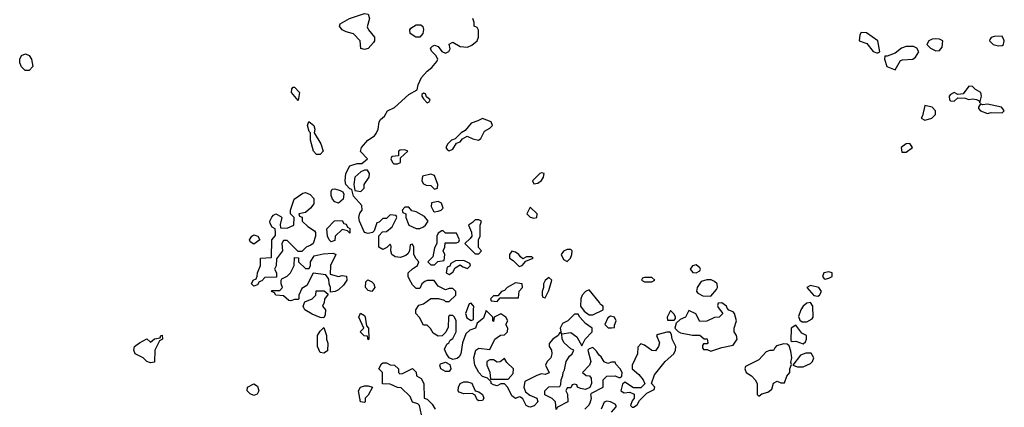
# Model space of a CAD drawing. Header units: inches. Extents: x 2380249 to 2585472, y 382747 to 546448.
# Tile 101 of 256: x 2474659 to 2480002, y 463181 to 465284. Entities that reach past the tile are written whole.
import ezdxf

# ---------------------------------------------------------------- set-up
doc = ezdxf.new("R2010")
doc.units = ezdxf.units.IN
doc.header["$MEASUREMENT"] = 0
doc.layers.add('C4476', color=7, linetype='Continuous')
doc.layers.add('C4486', color=7, linetype='Continuous')

msp = doc.modelspace()

# ---------------------------------------------------------------- linework, layer by layer
at = {"layer": 'C4476', "color": 4, "elevation": 52}
for points in [[(2476530, 465122), (2476510, 465128), (2476506, 465170), (2476470, 465208), (2476430, 465219), (2476408.7, 465230), (2476395.3, 465250), (2476398, 465262), (2476449, 465291), (2476530, 465318), (2476550, 465314), (2476558, 465290), (2476545.4, 465245.4), (2476552, 465230), (2476584.7, 465190), (2476584.7, 465170), (2476579.8, 465160.2), (2476550, 465128)], [(2476830, 465189.2), (2476809.3, 465189.3), (2476779, 465210), (2476777.2, 465230), (2476782, 465238), (2476810, 465257.3), (2476835.9, 465255.9), (2476846.8, 465246.8), (2476851, 465231), (2476846.8, 465210)], [(2479224.7, 465215.3), (2479218, 465202), (2479214, 465170), (2479255.9, 465155.9), (2479290, 465111.3), (2479310, 465104.7), (2479316.4, 465103.6), (2479326, 465110), (2479315.3, 465170), (2479253.6, 465213.6)], [(2479470, 465139.3), (2479444.7, 465130), (2479410, 465102), (2479366, 465086), (2479354, 465086), (2479352, 465070), (2479364, 465030), (2479410, 465012), (2479438, 465062), (2479450, 465066.8), (2479506, 465070), (2479519.3, 465080.7), (2479538, 465110), (2479528, 465130), (2479510, 465139)], [(2479630, 465181.2), (2479610, 465179), (2479592, 465170), (2479582, 465150), (2479602, 465130), (2479630, 465116), (2479650, 465118), (2479664.7, 465135.3), (2479668, 465170), (2479650, 465179)], [(2474710, 465008.7), (2474689.4, 465009.4), (2474670, 465028.7), (2474659.3, 465050), (2474659.3, 465070), (2474669, 465090), (2474690, 465098.8), (2474710.6, 465090.6), (2474722.8, 465070), (2474731, 465030)], [(2479810, 464924), (2479778, 464882), (2479750, 464879), (2479730, 464889), (2479710, 464879), (2479702.8, 464870), (2479704.7, 464850), (2479710, 464844.7), (2479730, 464842.8), (2479750, 464861), (2479790, 464858), (2479810, 464851), (2479830, 464854.8), (2479850.8, 464850.8), (2479864.7, 464844.7), (2479870, 464834), (2479878.4, 464870), (2479875.1, 464890), (2479845.6, 464905.6), (2479830, 464921.2)], [(2476170, 464846), (2476134, 464890), (2476135.3, 464910), (2476142.7, 464917.3), (2476150, 464918.8), (2476177.3, 464890)], [(2476850, 464886), (2476842, 464878), (2476842, 464870), (2476850, 464854), (2476870, 464834), (2476882, 464838), (2476886, 464850), (2476866, 464866), (2476862, 464882)], [(2479570, 464818), (2479558, 464762), (2479551.3, 464750), (2479570, 464738.8), (2479590, 464744.4), (2479608.7, 464750), (2479629, 464770), (2479629.2, 464790), (2479610, 464809.2)], [(2476270, 464553.2), (2476253.2, 464570), (2476237.2, 464630), (2476238, 464670), (2476230, 464678), (2476221.2, 464710), (2476228.7, 464731.3), (2476256, 464710), (2476261, 464690), (2476258, 464670), (2476294, 464610), (2476306.8, 464570), (2476290, 464553.2)], [(2477170, 464749), (2477145.4, 464734.6), (2477110, 464722), (2477076.9, 464683.1), (2477054, 464670), (2477022, 464638), (2477002, 464630), (2476982, 464610), (2476972, 464590), (2476979.6, 464579.6), (2476990, 464572), (2477010, 464582), (2477030, 464614), (2477050, 464622), (2477062, 464638), (2477088, 464652), (2477118, 464638), (2477148.9, 464631.1), (2477161.2, 464638.8), (2477180.9, 464679.1), (2477210, 464696), (2477224, 464710), (2477217.2, 464730)], [(2479490, 464613.2), (2479468.6, 464611.4), (2479442.8, 464590), (2479445.5, 464565.5), (2479470, 464564.9), (2479504, 464590)], [(2476750, 464578), (2476723.6, 464576.4), (2476714, 464570), (2476714, 464546), (2476678, 464542), (2476674, 464530), (2476682, 464510), (2476690, 464502), (2476710, 464502), (2476726, 464510), (2476726, 464534), (2476766, 464570)], [(2476530, 464468), (2476510, 464458), (2476478, 464430), (2476472, 464390), (2476478, 464358), (2476510, 464352), (2476528, 464370), (2476528, 464390), (2476555.3, 464430), (2476558, 464450), (2476547.3, 464467.3)], [(2476890, 464446), (2476845.4, 464434.6), (2476842, 464410), (2476850, 464394), (2476865.4, 464385.4), (2476890, 464384.7), (2476910, 464364.7), (2476926, 464370), (2476928, 464390), (2476910, 464438)], [(2477490, 464454), (2477482, 464450), (2477442, 464410), (2477450, 464394), (2477470, 464398), (2477490, 464412), (2477502, 464430), (2477506, 464450)], [(2476170, 464026), (2476110, 464086), (2476090, 464086), (2476082, 464070), (2476084.7, 464030), (2476052.7, 463987.3), (2476051.1, 463948.9), (2476042, 463930), (2476052, 463910), (2476052.7, 463887.3), (2475990, 463886), (2475972.7, 463867.3), (2475958, 463862), (2475950, 463846), (2475930, 463838), (2475918, 463850), (2475926, 463870), (2475942, 463878), (2475948, 463892), (2475948.9, 463911.1), (2475966, 463950), (2475966, 463990), (2476026, 463994), (2476028, 464090), (2476047.3, 464112.7), (2476048, 464130), (2476046, 464150), (2476030, 464158), (2476018, 464178), (2476016, 464190), (2476026.8, 464213.2), (2476036, 464224), (2476050, 464230.7), (2476076.8, 464216.8), (2476081, 464210), (2476072, 464172), (2476074, 464154), (2476110, 464152), (2476146, 464170), (2476148, 464210), (2476128, 464230), (2476129, 464250), (2476149.2, 464310.8), (2476196.5, 464343.5), (2476210, 464346.8), (2476236.3, 464336.3), (2476254.8, 464314.8), (2476255.3, 464284.7), (2476238, 464262), (2476210, 464238), (2476174, 464230), (2476178, 464218), (2476192, 464212), (2476192, 464190), (2476222, 464162), (2476258.8, 464138.8), (2476264.7, 464130), (2476264.7, 464110), (2476251.3, 464070), (2476239.8, 464060.2), (2476214, 464050), (2476190, 464026)], [(2476390, 464289), (2476370, 464296), (2476356, 464310), (2476349, 464330), (2476349, 464351), (2476355.3, 464364.7), (2476370, 464366.8), (2476398, 464358), (2476412, 464350), (2476418, 464338), (2476414.8, 464310)], [(2476930, 464298), (2476894, 464290), (2476891.3, 464270), (2476905.4, 464245.4), (2476910, 464242), (2476930, 464244.7), (2476946, 464250), (2476958, 464262), (2476948.4, 464288.4)], [(2476770, 464266), (2476750, 464266), (2476734, 464250), (2476738, 464238), (2476754, 464230), (2476754, 464210), (2476771, 464170), (2476810, 464150.6), (2476830, 464150.7), (2476850, 464161), (2476862, 464170), (2476875.3, 464190), (2476856, 464216), (2476810, 464242), (2476787.3, 464247.3)], [(2477430, 464266), (2477412, 464230), (2477430, 464212), (2477450, 464207.3), (2477466, 464210), (2477468, 464230)], [(2476450, 464126), (2476438, 464138), (2476410, 464146), (2476372, 464110), (2476370, 464086), (2476350, 464078), (2476338, 464090), (2476328.7, 464110), (2476326, 464150), (2476367.3, 464192.7), (2476410, 464194), (2476418, 464178), (2476430, 464174), (2476438, 464158), (2476450.6, 464150.6)], [(2477150, 464198), (2477130, 464198), (2477116.9, 464183.1), (2477094, 464170), (2477111.6, 464131.6), (2477112, 464110), (2477103.6, 464096.4), (2477074, 464070), (2477130, 464014), (2477150, 464014), (2477166, 464030), (2477148, 464048), (2477148, 464090), (2477158, 464110), (2477158, 464170), (2477166, 464190)], [(2476958, 464138), (2476950, 464138), (2476930, 464126), (2476922, 464110), (2476922, 464070), (2476910, 464046), (2476902, 463998), (2476874, 463970), (2476890, 463954), (2476910, 463954), (2476928, 463972), (2476962, 463978), (2476966, 464010), (2476958, 464030), (2476966, 464050), (2476967.3, 464072.7), (2477030, 464074), (2477042, 464078), (2477046, 464090), (2477030, 464126), (2476970, 464126)], [(2475930, 464066), (2475910, 464078), (2475906, 464090), (2475919, 464110), (2475930, 464117.3), (2475952, 464110), (2475962, 464090)], [(2476390, 463891), (2476410, 463896), (2476432, 463892), (2476434, 463870), (2476416.9, 463843.1), (2476390, 463818), (2476371.6, 463808.4), (2476346, 463806), (2476346, 463830), (2476338, 463850), (2476336.4, 463876.4), (2476320.4, 463900.4), (2476252, 463908), (2476218, 463842), (2476190, 463826), (2476174, 463790), (2476174, 463770), (2476170, 463766), (2476150, 463766), (2476130, 463758), (2476120.4, 463760.4), (2476090, 463786), (2476048.4, 463788.4), (2476042, 463802), (2476026, 463810), (2476030, 463814), (2476070, 463814), (2476086, 463830), (2476078, 463850), (2476078, 463870), (2476082, 463878), (2476110, 463892), (2476128, 463910), (2476148, 463950), (2476150, 463994), (2476172, 463992), (2476172, 463970), (2476210, 463934), (2476230, 463934), (2476238, 463950), (2476238, 463970), (2476258, 464002), (2476305.6, 464014.4), (2476358, 464018), (2476370, 464014), (2476374, 464010), (2476346, 463950), (2476343.6, 463903.6)], [(2477330, 464028), (2477318, 464010), (2477318, 463990), (2477337.3, 463977.3), (2477370, 463944.7), (2477386, 463950), (2477406, 463974), (2477446, 463990), (2477438, 463998), (2477410, 463998), (2477390, 463986), (2477376.4, 463996.4), (2477368, 464010), (2477350, 464022)], [(2477650, 464038), (2477630, 464038), (2477610, 464028), (2477598, 464010), (2477610, 463982), (2477630, 463972), (2477648, 463990), (2477655.3, 464010), (2477658, 464030)], [(2477070, 463978), (2477023.6, 463976.4), (2476998, 463962), (2476992.7, 463947.3), (2476978, 463942), (2476974, 463910), (2476990, 463902), (2477010, 463914), (2477022, 463938), (2477050, 463954), (2477063.6, 463943.6), (2477090, 463934), (2477106, 463950), (2477102, 463962)], [(2478330, 463953.2), (2478310, 463948), (2478298, 463930), (2478311.6, 463911.6), (2478330, 463911.3), (2478350, 463922), (2478354, 463930), (2478350, 463938)], [(2479050, 463916), (2479022, 463910), (2479016, 463890), (2479022, 463882), (2479030, 463876), (2479050, 463880.7), (2479068.7, 463890), (2479068, 463910)], [(2476570, 463808.7), (2476550, 463815.3), (2476535.3, 463830), (2476538, 463862), (2476548.4, 463871.6), (2476570, 463861), (2476581, 463850), (2476586, 463830)], [(2477350, 463855.3), (2477304.7, 463830), (2477290, 463815.3), (2477274, 463810), (2477254, 463786), (2477230, 463786), (2477214, 463770), (2477218, 463758), (2477250, 463754), (2477266, 463774), (2477366, 463774), (2477369, 463811), (2477388, 463830), (2477386, 463850)], [(2477530, 463886), (2477510, 463868), (2477501, 463850), (2477502, 463830), (2477494, 463810), (2477494, 463790), (2477498, 463778), (2477510, 463774), (2477530, 463814), (2477546, 463870)], [(2478090, 463886), (2478050, 463886), (2478038, 463882), (2478034, 463870), (2478050, 463862), (2478090, 463862), (2478106, 463870)], [(2478387.1, 463872.9), (2478357.3, 463862.7), (2478336, 463830), (2478332, 463810), (2478339.6, 463799.6), (2478365.4, 463785.4), (2478410, 463784.7), (2478440.2, 463819.8), (2478445.2, 463830), (2478444, 463850), (2478430, 463864), (2478412, 463872)], [(2476310, 463666), (2476290, 463668), (2476245.6, 463685.6), (2476206, 463710), (2476200.4, 463720.4), (2476198, 463730), (2476207.3, 463752.7), (2476246, 463770), (2476266, 463790), (2476268, 463812), (2476312, 463812), (2476334, 463794), (2476312.7, 463767.3), (2476312, 463750), (2476302, 463730), (2476318, 463710), (2476316.9, 463683.1)], [(2477750, 463818), (2477730, 463808.7), (2477710.8, 463789.2), (2477704.7, 463770), (2477702, 463730), (2477722, 463702), (2477750, 463682), (2477770, 463682), (2477826, 463710), (2477826, 463730), (2477810, 463738), (2477805.2, 463750)], [(2478950, 463841.2), (2478931.3, 463830), (2478968, 463788), (2478990, 463783), (2478999.3, 463790), (2479009.2, 463810), (2478995.3, 463830)], [(2477110, 463746), (2477098, 463742), (2477078, 463690), (2477086, 463666), (2477110, 463652), (2477122, 463658), (2477122, 463718), (2477126, 463726)], [(2478470, 463748), (2478450, 463746), (2478446, 463734), (2478450, 463722), (2478474, 463690), (2478454, 463670), (2478430, 463668.7), (2478388.7, 463648.7), (2478350, 463646), (2478328.4, 463688.4), (2478290, 463706), (2478272, 463670), (2478243.6, 463656.4), (2478222, 463638), (2478214, 463610), (2478231.6, 463591.6), (2478245.4, 463585.4), (2478310, 463572), (2478350, 463572), (2478372.7, 463552.7), (2478390, 463552), (2478394, 463530), (2478390, 463526), (2478370, 463526), (2478363.6, 463516.4), (2478363.6, 463503.6), (2478370, 463494), (2478390, 463494), (2478410, 463484.7), (2478470, 463506), (2478530, 463518), (2478553.2, 463550), (2478548.7, 463570), (2478535.3, 463590), (2478535.3, 463610), (2478548, 463650), (2478538, 463690), (2478530, 463698), (2478507.3, 463707.3), (2478498, 463718), (2478495.3, 463730)], [(2478950, 463749.2), (2478930, 463746), (2478910.8, 463730), (2478897.3, 463710), (2478886, 463674), (2478892.8, 463652.8), (2478904.4, 463644.4), (2478930, 463644.9), (2478958.6, 463661.4), (2478964, 463670), (2478963.7, 463730)], [(2476550, 463546), (2476546, 463566), (2476528.4, 463568.4), (2476506, 463590), (2476526, 463610), (2476499, 463670), (2476509.1, 463690.9), (2476530, 463678), (2476534.8, 463670), (2476542, 463622), (2476552, 463610), (2476554, 463550)], [(2478190, 463706), (2478172, 463670), (2478174, 463654), (2478210, 463654), (2478218, 463662), (2478218, 463670), (2478210, 463686)], [(2477864.7, 463675.3), (2477850, 463666), (2477834, 463630), (2477852.7, 463612.7), (2477870, 463612), (2477886, 463614), (2477886, 463626), (2477895.3, 463650), (2477886, 463670)], [(2476310, 463475.3), (2476290, 463478), (2476275.3, 463510), (2476275.3, 463570), (2476290, 463594), (2476310, 463614), (2476324.7, 463570), (2476324.7, 463550), (2476331.6, 463528.4), (2476330, 463488)], [(2478170, 463588.7), (2478123.6, 463576.4), (2478114, 463570), (2478131, 463530), (2478124.7, 463510), (2478110, 463488), (2478090, 463488.7), (2478050, 463518), (2478030, 463526), (2478012.7, 463507.3), (2478011.3, 463470), (2477982, 463410), (2477982, 463390), (2478018.8, 463358.8), (2478042, 463330), (2478052, 463308), (2478030, 463286), (2477990, 463286), (2477943.6, 463316.4), (2477930, 463306), (2477922, 463270), (2477939.6, 463259.6), (2477970, 463262), (2477992.7, 463252.7), (2477994, 463230), (2477983.6, 463216.4), (2477974, 463190), (2477982, 463182), (2477990, 463182), (2478010, 463194), (2478022, 463218), (2478062, 463258), (2478102, 463278), (2478106, 463290), (2478088, 463310), (2478104, 463356), (2478162, 463430), (2478209.2, 463470), (2478217.2, 463490), (2478219, 463510), (2478199, 463550), (2478195.3, 463575.3), (2478188, 463588)], [(2478870, 463626), (2478846, 463610), (2478842.8, 463542.8), (2478850, 463538), (2478870, 463538.8), (2478910, 463524.7), (2478924, 463536), (2478929, 463550), (2478928.7, 463570), (2478902.9, 463582.9)], [(2475370, 463422), (2475350, 463428.7), (2475330, 463448.7), (2475286, 463470), (2475278, 463490), (2475282, 463510), (2475310, 463531.3), (2475350, 463552), (2475370, 463534), (2475390, 463552), (2475422, 463558), (2475426, 463570), (2475431.6, 463571.6), (2475434, 463550), (2475418, 463542), (2475392, 463490), (2475390, 463426)], [(2478805.2, 463525.2), (2478766, 463514), (2478756, 463504), (2478750, 463489), (2478730, 463488.7), (2478710, 463482), (2478670, 463439), (2478598, 463402), (2478594, 463390), (2478602, 463370), (2478630, 463351), (2478650.3, 463330.3), (2478661.3, 463310), (2478661, 463250), (2478670, 463241), (2478686.8, 463253.2), (2478718, 463262), (2478740.4, 463279.6), (2478750, 463312), (2478770, 463322), (2478790, 463314), (2478810, 463314), (2478822, 463350), (2478838, 463370), (2478838, 463390), (2478847.3, 463412.7), (2478843.1, 463423.1), (2478849.3, 463450), (2478844.5, 463484.5), (2478834.6, 463514.6), (2478824, 463524)], [(2476970, 463375.1), (2476945.2, 463390), (2476939, 463410), (2476943.2, 463416.8), (2476970, 463424.9), (2476993.2, 463413.2), (2476998.8, 463390), (2476990, 463375.3)], [(2477290, 463446), (2477267.3, 463427.3), (2477250, 463426), (2477230, 463438), (2477210, 463438), (2477194, 463430), (2477194, 463410), (2477211.1, 463371.1), (2477214, 463334), (2477310, 463334), (2477336.4, 463363.6), (2477338, 463390), (2477303.1, 463423.1)], [(2478925.4, 463474.6), (2478896, 463464), (2478854, 463410), (2478879.6, 463399.6), (2478910, 463401), (2478950, 463418), (2478962, 463430), (2478968.7, 463450), (2478954, 463474)], [(2477150, 463215.3), (2477141.2, 463221.2), (2477130, 463246), (2477115.3, 463255.3), (2477070, 463253.2), (2477043.2, 463263.2), (2477039, 463270), (2477040.9, 463290), (2477049.2, 463310), (2477070, 463319.3), (2477090, 463319.3), (2477112.4, 463312.4), (2477130.9, 463270.9), (2477150, 463264.7), (2477170.8, 463250), (2477178, 463230), (2477170, 463218)], [(2475930, 463245.2), (2475910, 463254), (2475894, 463270), (2475895.3, 463290), (2475930, 463307.3), (2475950, 463296), (2475957.3, 463270), (2475947.3, 463252.7)], [(2476530, 463206), (2476508.7, 463210), (2476498, 463270), (2476508, 463290), (2476530, 463298), (2476550, 463298), (2476574, 463290), (2476550, 463246), (2476534, 463230), (2476534, 463210)]]:
    msp.add_lwpolyline(points, close=True, dxfattribs=at)
for points in [[(2477726, 463170), (2477748.4, 463191.6), (2477755.3, 463204.7), (2477762, 463230), (2477758, 463250), (2477762, 463258), (2477826, 463290), (2477826, 463330), (2477846, 463350), (2477890, 463352), (2477910, 463342), (2477918, 463342), (2477926, 463350), (2477928, 463370), (2477918, 463390), (2477894, 463414), (2477890, 463426), (2477870, 463426), (2477850, 463418), (2477830, 463428), (2477814.6, 463454.6), (2477803.1, 463463.1), (2477790, 463486), (2477770, 463506), (2477750, 463498), (2477742, 463490), (2477758, 463430), (2477751, 463409), (2477714, 463370), (2477732.7, 463352.7), (2477751.6, 463351.6), (2477759.6, 463339.6), (2477762, 463310), (2477752.7, 463287.3), (2477730, 463278), (2477703.1, 463283.1), (2477686, 463290), (2477682, 463302), (2477670, 463306), (2477658, 463302), (2477650, 463286), (2477630, 463286), (2477622, 463270), (2477632, 463252), (2477634, 463210), (2477578, 463182), (2477570, 463168.7), (2477566, 463210), (2477548.4, 463228.4), (2477509, 463249), (2477509.2, 463270), (2477530, 463291.3), (2477590, 463294), (2477596.4, 463303.6), (2477598, 463330), (2477607.3, 463352.7), (2477608, 463370), (2477616.4, 463383.6), (2477624, 463430), (2477642, 463458), (2477658, 463470), (2477666, 463490), (2477650, 463498), (2477614, 463530), (2477602, 463550), (2477600.4, 463579.6), (2477650, 463586.8), (2477682.5, 463562.5), (2477710, 463514), (2477728, 463550), (2477766, 463590), (2477766, 463610), (2477730, 463635.3), (2477698, 463670), (2477690, 463686), (2477670, 463686), (2477634, 463650), (2477605.4, 463634.6), (2477592, 463610), (2477598, 463582), (2477590, 463586), (2477582, 463570), (2477552, 463550), (2477532.7, 463527.3), (2477532, 463510), (2477544.7, 463490), (2477546.8, 463470), (2477541, 463450), (2477522, 463430), (2477512, 463410), (2477532.7, 463367.3), (2477510, 463358), (2477490, 463362), (2477466, 463354), (2477399.6, 463320.4), (2477394.8, 463290), (2477404.7, 463264.7), (2477426.8, 463246.8), (2477464.7, 463230), (2477471, 463211), (2477450.5, 463189.5), (2477430, 463181.2), (2477422.7, 463182.7), (2477408, 463190), (2477390, 463226), (2477376.4, 463236.4), (2477370, 463238), (2477350, 463228.7), (2477330, 463242), (2477308.9, 463288.9), (2477290, 463308), (2477270, 463308), (2477250, 463298), (2477230, 463302), (2477218, 463310), (2477218, 463318), (2477198, 463338), (2477170, 463348.7), (2477150, 463368.7), (2477129.2, 463410), (2477124, 463450), (2477135.3, 463490), (2477150, 463501), (2477210, 463494), (2477238, 463550), (2477268.4, 463571.6), (2477290, 463574), (2477306, 463590), (2477308, 463610), (2477298, 463630), (2477308, 463650), (2477298, 463670), (2477270, 463688), (2477234, 463670), (2477230, 463646), (2477226, 463650), (2477226, 463670), (2477190, 463706), (2477176, 463664), (2477142, 463638), (2477132, 463610), (2477101, 463599), (2477081, 463579), (2477062.8, 463530), (2477053.4, 463470), (2477044.7, 463455.3), (2477034, 463446), (2477010, 463440.9), (2476989.3, 463449.3), (2476974.5, 463470), (2476964, 463496), (2476977.2, 463522.8), (2476988, 463530), (2476995.3, 463544.7), (2477010, 463554), (2477028, 463590), (2477028, 463650), (2477018, 463670), (2477010, 463678), (2476990, 463678), (2476986, 463670), (2476983.6, 463616.4), (2476971.6, 463588.4), (2476951.6, 463568.4), (2476930, 463566), (2476903.1, 463583.1), (2476888.4, 463608.4), (2476870, 463626), (2476850, 463626), (2476828.9, 463668.9), (2476808, 463690), (2476808, 463710), (2476824.7, 463735.3), (2476850, 463742), (2476890, 463771), (2476931, 463771), (2476962, 463762), (2476970, 463754), (2476990, 463754), (2477026, 463790), (2477026, 463810), (2477010, 463826), (2476990, 463826), (2476970, 463818), (2476930, 463838), (2476908, 463868), (2476870, 463868.7), (2476856.9, 463863.1), (2476842, 463850), (2476830, 463826), (2476810, 463826), (2476790, 463846), (2476773.6, 463873.6), (2476768, 463890), (2476768, 463910), (2476790, 463932), (2476818, 463950), (2476826, 463970), (2476810, 463986), (2476798, 464010), (2476798, 464050), (2476790, 464066), (2476778, 464062), (2476774, 464030), (2476766, 464014), (2476755.3, 464004.7), (2476726.4, 463993.6), (2476696.5, 463996.5), (2476679, 464010), (2476673.2, 464030), (2476675.3, 464055.3), (2476670, 464066), (2476652, 464048), (2476630, 464038), (2476608.9, 464048.9), (2476608.4, 464111.6), (2476627.3, 464132.7), (2476650, 464134), (2476680.4, 464159.6), (2476706, 464210), (2476702, 464222), (2476670, 464226), (2476650, 464206), (2476630, 464206), (2476610, 464186), (2476598, 464182), (2476582, 464138), (2476574, 464130), (2476550, 464124), (2476530, 464128.7), (2476502.7, 464190), (2476499.3, 464210), (2476505.2, 464234.8), (2476518, 464250), (2476516.4, 464276.4), (2476470, 464326), (2476462, 464362), (2476450, 464366), (2476429.2, 464389.2), (2476425.2, 464410), (2476429.2, 464450), (2476450, 464492), (2476490, 464504.7), (2476515.3, 464504.7), (2476546, 464530), (2476509.2, 464569.2), (2476514, 464590), (2476548.7, 464630), (2476585.2, 464654.8), (2476593.6, 464666.4), (2476604, 464690), (2476609.2, 464730), (2476616.5, 464743.5), (2476638.9, 464761.1), (2476655.3, 464790), (2476692.3, 464807.7), (2476770, 464878), (2476816.4, 464903.6), (2476822, 464930), (2476839, 464970), (2476870, 465004.7), (2476896, 465024), (2476923.1, 465056.9), (2476928.7, 465070), (2476918, 465090), (2476893.6, 465113.6), (2476889.3, 465130), (2476899.3, 465140.7), (2476910, 465146.8), (2476930, 465138.8), (2476950, 465111), (2476970, 465102), (2476988.7, 465111.3), (2476994.6, 465125.4), (2476990, 465152), (2477010, 465162), (2477050, 465138), (2477090, 465136), (2477113.6, 465146.4), (2477142, 465170), (2477148.7, 465190), (2477148, 465228), (2477142, 465242), (2477126, 465250), (2477126, 465270), (2477118, 465290)], [(2480000, 465174.2), (2479990, 465195.3), (2479946.4, 465193.6), (2479931.6, 465188.4), (2479923.6, 465176.4), (2479922, 465170), (2479942, 465150), (2479970, 465142.8), (2479990, 465144.7), (2479998, 465150), (2480000, 465160)], [(2480000, 464792.5), (2479986, 464810), (2479910, 464825.2), (2479883.1, 464823.1), (2479872.7, 464827.3), (2479862, 464810), (2479862, 464802), (2479872, 464790), (2479910, 464774.8), (2479930, 464781), (2479990, 464778), (2480000, 464788)], [(2476840.4, 463140.4), (2476828, 463190), (2476819, 463199), (2476790, 463208), (2476779, 463239), (2476730, 463286), (2476710, 463288), (2476670, 463306), (2476627.3, 463307.3), (2476628, 463370), (2476608.7, 463390), (2476623.1, 463416.9), (2476630, 463422), (2476650, 463422), (2476670, 463412), (2476694, 463410), (2476714, 463390), (2476714, 463370), (2476722, 463362), (2476736.4, 463363.6), (2476790, 463392), (2476810, 463372), (2476812, 463352), (2476836.9, 463336.9), (2476852, 463310), (2476854, 463230), (2476870, 463224.7), (2476897.6, 463197.6), (2476913.4, 463170)], [(2477870, 463154), (2477896.4, 463183.6), (2477895.3, 463190), (2477890, 463198), (2477866, 463210), (2477845.4, 463214.6), (2477831.6, 463208.4), (2477814, 463170)]]:
    msp.add_lwpolyline(points, dxfattribs=at)
at = {"layer": 'C4486', "color": 4, "elevation": 52}
for points in [[(2480000, 465160), (2480002, 465170), (2480000, 465174.2)], [(2480000, 464788), (2480002, 464790), (2480000, 464792.5)]]:
    msp.add_lwpolyline(points, dxfattribs=at)

doc.saveas('drawing.dxf')
